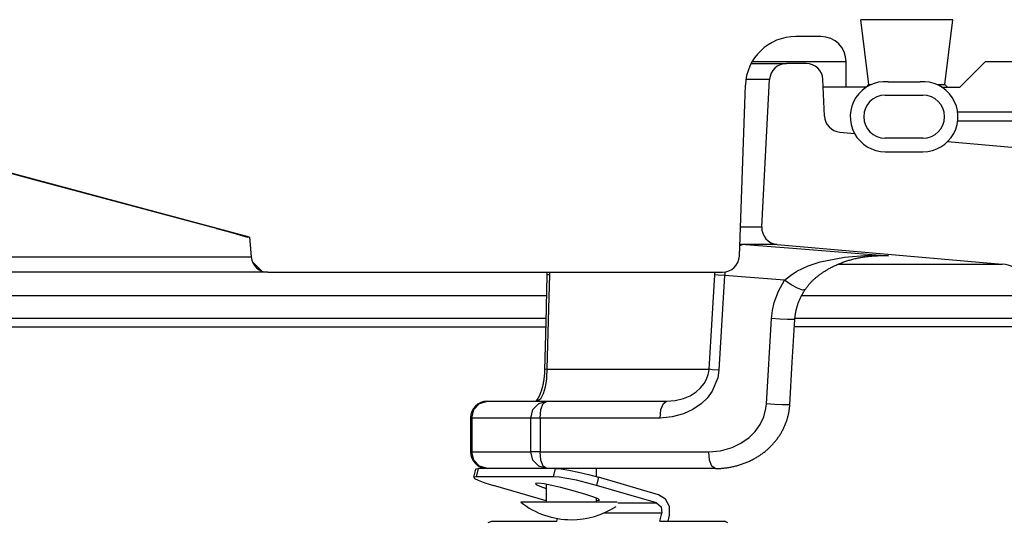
# Model space of a CAD drawing. Extents: x 990 to 4202, y -422 to 622.
# Tile 106 of 200: x 1540.11 to 1543.76, y -94.35 to -92.49. Entities that reach past the tile are written whole.
import ezdxf

# ---------------------------------------------------------------- set-up
doc = ezdxf.new("R2010")
doc.units = 0
doc.header["$MEASUREMENT"] = 0
doc.layers.add('SPILL-BUCKET', color=1, linetype='CONTINUOUS')

msp = doc.modelspace()

# ---------------------------------------------------------------- linework, layer by layer
at = {"layer": 'SPILL-BUCKET', "linetype": 'Continuous'}
for p, q in [((1543.56957, -92.4855), (1543.22841, -92.4855)), ((1543.25799, -92.72643), (1543.22841, -92.4855)), ((1543.53999, -92.72643), (1543.56957, -92.4855)), ((1543.07996, -92.54796), (1542.98695, -92.54796)), ((1543.10901, -92.64164), (1542.82469, -92.64164)), ((1543.14489, -92.64164), (1543.10901, -92.64164)), ((1543.16645, -92.64164), (1543.14489, -92.64164)), ((1543.17364, -92.64164), (1543.16645, -92.64164)), ((1543.17364, -92.73533), (1543.17364, -92.64164)), ((1543.59523, -92.73533), (1543.68891, -92.64164)), ((1543.81383, -92.64164), (1543.68891, -92.64164)), ((1542.77758, -93.36208), (1542.7997, -92.72879)), ((1543.24931, -92.73533), (1543.08842, -92.73533)), ((1543.24909, -92.73533), (1543.25799, -92.72643)), ((1543.25799, -92.72643), (1543.26603, -92.72643)), ((1543.32919, -92.71578), (1543.4478, -92.71578)), ((1543.51096, -92.72643), (1543.53272, -92.72643)), ((1543.52768, -92.73533), (1543.59523, -92.73533)), ((1543.53272, -92.72643), (1543.53999, -92.72643)), ((1543.53999, -92.72643), (1543.54888, -92.73533)), ((1543.31854, -92.76531), (1543.45845, -92.76531)), ((1540.96064, -93.29232), (1539.34813, -92.86025)), ((1540.14915, -93.07589), (1539.45938, -92.89171)), ((1543.45845, -92.9252), (1543.31854, -92.9252)), ((1543.31854, -92.97517), (1543.45845, -92.97517)), ((1540.83885, -93.26032), (1540.14915, -93.07589)), ((1540.83885, -93.26032), (1540.87681, -93.27055)), ((1540.87681, -93.27055), (1540.91075, -93.27983)), ((1540.91075, -93.27983), (1540.93618, -93.287)), ((1540.93618, -93.287), (1540.95004, -93.29123)), ((1540.95004, -93.29123), (1540.95212, -93.29232)), ((1540.95209, -93.29202), (1540.95212, -93.29232)), ((1540.95851, -93.29232), (1540.95212, -93.29232)), ((1540.96064, -93.29232), (1540.95851, -93.29232)), ((1540.96064, -93.29232), (1540.96703, -93.36535)), ((1540.0188, -93.36535), (1540.15351, -93.36535)), ((1540.15351, -93.36535), (1540.27913, -93.36535)), ((1540.27913, -93.36535), (1540.39524, -93.36535)), ((1540.39524, -93.36535), (1540.50147, -93.36535)), ((1540.50147, -93.36535), (1540.59747, -93.36535)), ((1540.59747, -93.36535), (1540.68293, -93.36535)), ((1540.68293, -93.36535), (1540.75756, -93.36535)), ((1540.75756, -93.36535), (1540.82113, -93.36535)), ((1540.82113, -93.36535), (1540.87343, -93.36535)), ((1540.87343, -93.36535), (1540.91428, -93.36535)), ((1540.91428, -93.36535), (1540.94356, -93.36535)), ((1540.94356, -93.36535), (1540.96116, -93.36535)), ((1540.96116, -93.36535), (1540.96703, -93.36535)), ((1540.97165, -93.38404), (1541.00511, -93.41751)), ((1540.20168, -93.42236), (1540.06464, -93.42236)), ((1540.32947, -93.42236), (1540.20168, -93.42236)), ((1540.44758, -93.42236), (1540.32947, -93.42236)), ((1540.55565, -93.42236), (1540.44758, -93.42236)), ((1540.65331, -93.42236), (1540.55565, -93.42236)), ((1540.74024, -93.42236), (1540.65331, -93.42236)), ((1540.81616, -93.42236), (1540.74024, -93.42236)), ((1540.88083, -93.42236), (1540.81616, -93.42236)), ((1540.93403, -93.42236), (1540.88083, -93.42236)), ((1540.97559, -93.42236), (1540.93403, -93.42236)), ((1541.00537, -93.42236), (1540.97559, -93.42236)), ((1541.02328, -93.42236), (1541.00537, -93.42236)), ((1541.02925, -93.42236), (1541.02328, -93.42236)), ((1541.02925, -93.42236), (1542.71516, -93.42236))]:
    msp.add_line(p, q, dxfattribs=at)
at = {"layer": 'SPILL-BUCKET', "color": 7}
for p, q in [((1542.82135, -92.64789), (1542.95186, -92.64789)), ((1542.88948, -92.70708), (1542.80173, -92.70708)), ((1542.78139, -93.25387), (1542.86083, -93.25387)), ((1542.91775, -93.31936), (1542.77908, -93.31936)), ((1543.14392, -93.3924), (1543.75252, -93.3924)), ((1543.86636, -93.5103), (1543.00755, -93.5103)), ((1544.20374, -93.62535), (1542.98171, -93.62535)), ((1543.87075, -93.59412), (1542.98355, -93.59412))]:
    msp.add_line(p, q, dxfattribs=at)
at = {"layer": 'SPILL-BUCKET', "color": 1, "linetype": 'Continuous'}
for p, q in [((1543.02487, -92.64789), (1542.95186, -92.64789)), ((1542.86083, -93.25387), (1542.88948, -92.70708)), ((1543.09318, -92.843), (1543.08727, -92.70762)), ((1543.15014, -92.90249), (1543.20437, -92.90724)), ((1543.54995, -92.93747), (1544.25847, -92.99946)), ((1542.91775, -93.31936), (1543.7525, -93.3924))]:
    msp.add_line(p, q, dxfattribs=at)
at = {"layer": 'SPILL-BUCKET', "color": 7, "linetype": 'Continuous'}
for p, q in [((1543.99467, -92.82902), (1543.58734, -92.82902)), ((1543.58749, -92.86025), (1543.99467, -92.86025)), ((1542.06208, -93.5103), (1530.86387, -93.5103)), ((1530.70353, -93.62535), (1542.05967, -93.62535)), ((1542.05999, -93.59412), (1530.85948, -93.59412))]:
    msp.add_line(p, q, dxfattribs=at)
at = {"layer": 'SPILL-BUCKET', "color": 8, "linetype": 'Continuous'}
for p, q in [((1542.78829, -93.32078), (1542.77889, -93.32478)), ((1542.80086, -93.31936), (1542.78829, -93.32078)), ((1542.80086, -93.31936), (1542.95924, -93.33183)), ((1542.95924, -93.33183), (1543.33061, -93.36157)), ((1543.07702, -93.38412), (1543.16723, -93.36586)), ((1543.16723, -93.36586), (1543.2579, -93.35936)), ((1543.20252, -93.37287), (1543.20646, -93.37191)), ((1543.20646, -93.37191), (1543.21041, -93.37099)), ((1543.21041, -93.37099), (1543.21443, -93.3701)), ((1543.21443, -93.3701), (1543.21845, -93.36926)), ((1543.21845, -93.36926), (1543.22254, -93.36844)), ((1543.22254, -93.36844), (1543.22665, -93.36765)), ((1543.22665, -93.36765), (1543.23083, -93.3669)), ((1543.23083, -93.3669), (1543.23501, -93.36619)), ((1543.23501, -93.36619), (1543.23927, -93.36551)), ((1543.23927, -93.36551), (1543.24353, -93.36488)), ((1543.24353, -93.36488), (1543.24757, -93.36431)), ((1543.24757, -93.36431), (1543.25161, -93.36379)), ((1543.25161, -93.36379), (1543.2558, -93.36329)), ((1543.2558, -93.36329), (1543.25999, -93.36284)), ((1543.2579, -93.35936), (1543.33004, -93.36152)), ((1543.25999, -93.36284), (1543.2642, -93.36242)), ((1543.2642, -93.36242), (1543.26841, -93.36205)), ((1543.26841, -93.36205), (1543.27263, -93.36172)), ((1543.27263, -93.36172), (1543.27685, -93.36143)), ((1543.30484, -93.36157), (1543.27505, -93.36157)), ((1543.27685, -93.36143), (1543.28108, -93.36118)), ((1543.28108, -93.36118), (1543.2853, -93.36098)), ((1543.2853, -93.36098), (1543.28954, -93.36082)), ((1543.28954, -93.36082), (1543.29377, -93.36071)), ((1543.29377, -93.36071), (1543.29598, -93.36068)), ((1543.29598, -93.36068), (1543.29818, -93.36066)), ((1543.33018, -93.36154), (1543.29823, -93.36158)), ((1543.33061, -93.36157), (1543.30484, -93.36157)), ((1543.33004, -93.36152), (1543.33061, -93.36157)), ((1543.33061, -93.36157), (1543.33018, -93.36154)), ((1542.99066, -93.41873), (1543.0333, -93.39874)), ((1543.0333, -93.39874), (1543.07702, -93.38412)), ((1543.10844, -93.40978), (1543.11108, -93.40831)), ((1543.11108, -93.40831), (1543.11414, -93.40664)), ((1543.11414, -93.40664), (1543.11721, -93.40501)), ((1543.11721, -93.40501), (1543.12035, -93.40339)), ((1543.12035, -93.40339), (1543.12349, -93.40179)), ((1543.12349, -93.40179), (1543.12672, -93.4002)), ((1543.12672, -93.4002), (1543.12996, -93.39865)), ((1543.12996, -93.39865), (1543.13327, -93.3971)), ((1543.13327, -93.3971), (1543.13659, -93.39559)), ((1543.13659, -93.39559), (1543.13999, -93.39408)), ((1543.13999, -93.39408), (1543.14339, -93.39261)), ((1543.14339, -93.39261), (1543.14689, -93.39115)), ((1543.14689, -93.39115), (1543.15038, -93.38972)), ((1543.15038, -93.38972), (1543.15411, -93.38824)), ((1543.15411, -93.38824), (1543.15783, -93.38681)), ((1543.15783, -93.38681), (1543.16142, -93.38547)), ((1543.16142, -93.38547), (1543.165, -93.38417)), ((1543.165, -93.38417), (1543.16864, -93.38289)), ((1543.16864, -93.38289), (1543.17228, -93.38166)), ((1543.17228, -93.38166), (1543.17597, -93.38044)), ((1543.17597, -93.38044), (1543.17966, -93.37927)), ((1543.17966, -93.37927), (1543.18341, -93.37812)), ((1543.18341, -93.37812), (1543.18715, -93.37701)), ((1543.18715, -93.37701), (1543.19096, -93.37592)), ((1543.19096, -93.37592), (1543.19477, -93.37487)), ((1543.19477, -93.37487), (1543.19865, -93.37385)), ((1543.19865, -93.37385), (1543.20252, -93.37287)), ((1542.064, -93.43326), (1542.05963, -93.60861)), ((1542.06401, -93.43317), (1542.064, -93.43326)), ((1542.06406, -93.43097), (1542.06401, -93.43308)), ((1542.06629, -93.43232), (1542.06401, -93.43326)), ((1542.06401, -93.43308), (1542.06401, -93.43317)), ((1542.06402, -93.42236), (1542.06406, -93.42467)), ((1542.06406, -93.42467), (1542.06408, -93.42677)), ((1542.06407, -93.42886), (1542.06406, -93.43097)), ((1542.06408, -93.42677), (1542.06407, -93.42886)), ((1542.07292, -93.43156), (1542.06629, -93.43232)), ((1542.07292, -93.43156), (1542.06978, -93.55621)), ((1542.07301, -93.42238), (1542.07292, -93.43156)), ((1542.67254, -93.65759), (1542.68616, -93.43156)), ((1542.68616, -93.43156), (1542.68709, -93.42257)), ((1542.69941, -93.43299), (1542.68616, -93.43156)), ((1542.72275, -93.43482), (1542.69941, -93.43299)), ((1542.72275, -93.43482), (1542.70158, -93.78551)), ((1542.72327, -93.4279), (1542.72275, -93.43482)), ((1542.94536, -93.45224), (1542.72275, -93.43482)), ((1542.7241, -93.42172), (1542.72327, -93.4279)), ((1542.94536, -93.45224), (1542.967, -93.43379)), ((1542.967, -93.43379), (1542.99066, -93.41873)), ((1543.05582, -93.44724), (1543.05795, -93.44534)), ((1543.05795, -93.44534), (1543.05983, -93.44369)), ((1543.05983, -93.44369), (1543.06171, -93.44208)), ((1543.06171, -93.44208), (1543.06367, -93.44042)), ((1543.06367, -93.44042), (1543.06563, -93.4388)), ((1543.06563, -93.4388), (1543.06782, -93.43703)), ((1543.06782, -93.43703), (1543.07001, -93.43529)), ((1543.07001, -93.43529), (1543.07227, -93.43353)), ((1543.07227, -93.43353), (1543.07454, -93.43181)), ((1543.07454, -93.43181), (1543.0769, -93.43005)), ((1543.0769, -93.43005), (1543.07927, -93.42833)), ((1543.07927, -93.42833), (1543.08174, -93.42657)), ((1543.08174, -93.42657), (1543.08421, -93.42485)), ((1543.08421, -93.42485), (1543.08681, -93.42309)), ((1543.08681, -93.42309), (1543.08941, -93.42136)), ((1543.08941, -93.42136), (1543.09215, -93.41958)), ((1543.09215, -93.41958), (1543.0949, -93.41784)), ((1543.0949, -93.41784), (1543.09781, -93.41602)), ((1543.09781, -93.41602), (1543.10073, -93.41426)), ((1543.10073, -93.41426), (1543.10327, -93.41275)), ((1543.10327, -93.41275), (1543.1058, -93.41128)), ((1543.1058, -93.41128), (1543.10844, -93.40978)), ((1542.92294, -93.49228), (1542.94536, -93.45224)), ((1542.96937, -93.46887), (1542.94536, -93.45224)), ((1542.99336, -93.48184), (1542.96937, -93.46887)), ((1543.01204, -93.48829), (1542.99336, -93.48184)), ((1543.02363, -93.48335), (1543.02482, -93.48166)), ((1543.02482, -93.48166), (1543.02602, -93.47999)), ((1543.02602, -93.47999), (1543.02725, -93.47832)), ((1543.02725, -93.47832), (1543.02849, -93.47668)), ((1543.02849, -93.47668), (1543.02977, -93.47502)), ((1543.02977, -93.47502), (1543.03106, -93.47338)), ((1543.03106, -93.47338), (1543.0324, -93.47171)), ((1543.0324, -93.47171), (1543.03375, -93.47006)), ((1543.03375, -93.47006), (1543.03517, -93.46838)), ((1543.03517, -93.46838), (1543.03659, -93.46673)), ((1543.03659, -93.46673), (1543.03808, -93.46503)), ((1543.03808, -93.46503), (1543.03958, -93.46336)), ((1543.03958, -93.46336), (1543.04117, -93.46164)), ((1543.04117, -93.46164), (1543.04276, -93.45994)), ((1543.04276, -93.45994), (1543.04445, -93.45818)), ((1543.04445, -93.45818), (1543.04615, -93.45645)), ((1543.04615, -93.45645), (1543.04796, -93.45465)), ((1543.04796, -93.45465), (1543.04978, -93.45287)), ((1543.04978, -93.45287), (1543.05174, -93.45101)), ((1543.05174, -93.45101), (1543.0537, -93.44918)), ((1543.0537, -93.44918), (1543.05582, -93.44724)), ((1542.90724, -93.53455), (1542.92294, -93.49228)), ((1543.00279, -93.5201), (1543.00407, -93.51733)), ((1543.00407, -93.51733), (1543.00539, -93.51457)), ((1543.00539, -93.51457), (1543.00676, -93.5118)), ((1543.00676, -93.5118), (1543.00816, -93.50906)), ((1543.00816, -93.50906), (1543.00961, -93.50631)), ((1543.00961, -93.50631), (1543.01109, -93.50359)), ((1543.01109, -93.50359), (1543.01263, -93.50085)), ((1543.02129, -93.48679), (1543.01204, -93.48829)), ((1543.01263, -93.50085), (1543.0142, -93.49814)), ((1543.0142, -93.49814), (1543.01582, -93.49543)), ((1543.01582, -93.49543), (1543.01747, -93.49274)), ((1543.01747, -93.49274), (1543.01913, -93.49008)), ((1543.01913, -93.49008), (1543.02084, -93.48747)), ((1543.02084, -93.48747), (1543.02107, -93.48713)), ((1543.02107, -93.48713), (1543.0213, -93.4868)), ((1543.02129, -93.48679), (1543.02132, -93.48675)), ((1543.02132, -93.48675), (1543.02135, -93.4867)), ((1543.02135, -93.4867), (1543.02248, -93.48501)), ((1543.02248, -93.48501), (1543.02363, -93.48335)), ((1542.90053, -93.56421), (1542.90724, -93.53455)), ((1542.98981, -93.55684), (1542.99056, -93.55399)), ((1542.99056, -93.55399), (1542.99137, -93.55113)), ((1542.99137, -93.55113), (1542.99221, -93.54827)), ((1542.99221, -93.54827), (1542.99309, -93.54541)), ((1542.99309, -93.54541), (1542.99401, -93.54256)), ((1542.99401, -93.54256), (1542.99497, -93.53971)), ((1542.99497, -93.53971), (1542.99597, -93.53688)), ((1542.99597, -93.53688), (1542.99701, -93.53406)), ((1542.99701, -93.53406), (1542.99808, -93.53126)), ((1542.99808, -93.53126), (1542.9992, -93.52847)), ((1542.9992, -93.52847), (1543.00035, -93.52569)), ((1543.00035, -93.52569), (1543.00155, -93.52289)), ((1543.00155, -93.52289), (1543.00279, -93.5201)), ((1542.06978, -93.55621), (1542.06408, -93.78224)), ((1542.89711, -93.5941), (1542.90053, -93.56421)), ((1542.9836, -93.59431), (1542.98383, -93.59141)), ((1542.98383, -93.59141), (1542.98412, -93.58851)), ((1542.98412, -93.58851), (1542.98443, -93.58562)), ((1542.98443, -93.58562), (1542.98479, -93.58273)), ((1542.98479, -93.58273), (1542.98519, -93.57984)), ((1542.98519, -93.57984), (1542.98563, -93.57696)), ((1542.98563, -93.57696), (1542.98611, -93.57408)), ((1542.98611, -93.57408), (1542.98662, -93.57121)), ((1542.98662, -93.57121), (1542.98718, -93.56832)), ((1542.98718, -93.56832), (1542.98778, -93.56545)), ((1542.98778, -93.56545), (1542.98842, -93.56257)), ((1542.98842, -93.56257), (1542.9891, -93.5597)), ((1542.9891, -93.5597), (1542.98981, -93.55684)), ((1542.05963, -93.60861), (1542.05524, -93.78395)), ((1542.87829, -93.91042), (1542.89711, -93.5941)), ((1542.92706, -93.59599), (1542.89711, -93.5941)), ((1542.95559, -93.59744), (1542.92706, -93.59599)), ((1542.97596, -93.59809), (1542.95559, -93.59744)), ((1542.97395, -93.75597), (1542.98335, -93.59781)), ((1542.98336, -93.59781), (1542.97596, -93.59809)), ((1542.98338, -93.59781), (1542.98348, -93.59606)), ((1542.98348, -93.59606), (1542.9836, -93.59431)), ((1542.66503, -93.78224), (1542.67254, -93.65759)), ((1542.96453, -93.91414), (1542.97395, -93.75597)), ((1542.05349, -93.81036), (1542.05326, -93.81248)), ((1542.05372, -93.80821), (1542.05349, -93.81036)), ((1542.05393, -93.80608), (1542.05372, -93.80821)), ((1542.05412, -93.80393), (1542.05393, -93.80608)), ((1542.0543, -93.80178), (1542.05412, -93.80393)), ((1542.05447, -93.79962), (1542.0543, -93.80178)), ((1542.05462, -93.79746), (1542.05447, -93.79962)), ((1542.05476, -93.79528), (1542.05462, -93.79746)), ((1542.05488, -93.7931), (1542.05476, -93.79528)), ((1542.05499, -93.79091), (1542.05488, -93.7931)), ((1542.05509, -93.78871), (1542.05499, -93.79091)), ((1542.05516, -93.7865), (1542.05509, -93.78871)), ((1542.0552, -93.78522), (1542.05516, -93.7865)), ((1542.05523, -93.78395), (1542.0552, -93.78522)), ((1542.0575, -93.78301), (1542.05524, -93.78395)), ((1542.06408, -93.78224), (1542.0575, -93.78301)), ((1542.06408, -93.78224), (1542.06246, -93.81292)), ((1542.06408, -93.78224), (1542.19291, -93.78224)), ((1542.19291, -93.78224), (1542.31061, -93.78224)), ((1542.31061, -93.78224), (1542.41691, -93.78224)), ((1542.41691, -93.78224), (1542.51155, -93.78224)), ((1542.51155, -93.78224), (1542.59432, -93.78224)), ((1542.59432, -93.78224), (1542.66503, -93.78224)), ((1542.65569, -93.81884), (1542.66201, -93.80108)), ((1542.66201, -93.80108), (1542.66394, -93.79182)), ((1542.66394, -93.79182), (1542.66503, -93.78224)), ((1542.67829, -93.78368), (1542.66503, -93.78224)), ((1542.70158, -93.78551), (1542.67829, -93.78368)), ((1542.70158, -93.78551), (1542.69737, -93.81377)), ((1542.04725, -93.84639), (1542.04679, -93.84823)), ((1542.0477, -93.84453), (1542.04725, -93.84639)), ((1542.04814, -93.84266), (1542.0477, -93.84453)), ((1542.04856, -93.84076), (1542.04814, -93.84266)), ((1542.04898, -93.83887), (1542.04856, -93.84076)), ((1542.04938, -93.83695), (1542.04898, -93.83887)), ((1542.04976, -93.83504), (1542.04938, -93.83695)), ((1542.05014, -93.8331), (1542.04976, -93.83504)), ((1542.05051, -93.83111), (1542.05014, -93.8331)), ((1542.05086, -93.8291), (1542.05051, -93.83111)), ((1542.05121, -93.82706), (1542.05086, -93.8291)), ((1542.05155, -93.82499), (1542.05121, -93.82706)), ((1542.05187, -93.82291), (1542.05155, -93.82499)), ((1542.05218, -93.8208), (1542.05187, -93.82291)), ((1542.05247, -93.81877), (1542.05218, -93.8208)), ((1542.05274, -93.81672), (1542.05247, -93.81877)), ((1542.053, -93.81461), (1542.05274, -93.81672)), ((1542.05326, -93.81248), (1542.053, -93.81461)), ((1542.06199, -93.81772), (1542.05732, -93.84824)), ((1542.06246, -93.81292), (1542.06199, -93.81772)), ((1542.63321, -93.85163), (1542.64704, -93.83437)), ((1542.64704, -93.83437), (1542.65569, -93.81884)), ((1542.69737, -93.81377), (1542.67654, -93.8637)), ((1542.03399, -93.88361), (1542.03339, -93.88476)), ((1542.03459, -93.88241), (1542.03399, -93.88361)), ((1542.03519, -93.88118), (1542.03459, -93.88241)), ((1542.03578, -93.87991), (1542.03519, -93.88118)), ((1542.03638, -93.87861), (1542.03578, -93.87991)), ((1542.03698, -93.87727), (1542.03638, -93.87861)), ((1542.03758, -93.8759), (1542.03698, -93.87727)), ((1542.03817, -93.8745), (1542.03758, -93.8759)), ((1542.03876, -93.87306), (1542.03817, -93.8745)), ((1542.03935, -93.87159), (1542.03876, -93.87306)), ((1542.03993, -93.87009), (1542.03935, -93.87159)), ((1542.04051, -93.86856), (1542.03993, -93.87009)), ((1542.05023, -93.87363), (1542.04014, -93.89292)), ((1542.04107, -93.86701), (1542.04051, -93.86856)), ((1542.04164, -93.86542), (1542.04107, -93.86701)), ((1542.04219, -93.86381), (1542.04164, -93.86542)), ((1542.04274, -93.86217), (1542.04219, -93.86381)), ((1542.04328, -93.86051), (1542.04274, -93.86217)), ((1542.04381, -93.85882), (1542.04328, -93.86051)), ((1542.04433, -93.85712), (1542.04381, -93.85882)), ((1542.04484, -93.85538), (1542.04433, -93.85712)), ((1542.04534, -93.85363), (1542.04484, -93.85538)), ((1542.04584, -93.85185), (1542.04534, -93.85363)), ((1542.04632, -93.85005), (1542.04584, -93.85185)), ((1542.04679, -93.84823), (1542.04632, -93.85005)), ((1542.05732, -93.84824), (1542.05023, -93.87363)), ((1542.57039, -93.8905), (1542.59451, -93.88025)), ((1542.59451, -93.88025), (1542.61762, -93.86559)), ((1542.61762, -93.86559), (1542.63321, -93.85163)), ((1542.67654, -93.8637), (1542.65789, -93.88891)), ((1541.79292, -93.93185), (1541.81404, -93.90899)), ((1541.81404, -93.90899), (1541.8429, -93.90062)), ((1541.8429, -93.90062), (1542.06211, -93.90062)), ((1542.01214, -93.93185), (1542.03326, -93.90899)), ((1542.02263, -93.90044), (1542.02243, -93.90063)), ((1542.02296, -93.9001), (1542.02263, -93.90044)), ((1542.02332, -93.89973), (1542.02296, -93.9001)), ((1542.0237, -93.89933), (1542.02332, -93.89973)), ((1542.0241, -93.89888), (1542.0237, -93.89933)), ((1542.02451, -93.8984), (1542.0241, -93.89888)), ((1542.02495, -93.89789), (1542.02451, -93.8984)), ((1542.0254, -93.89734), (1542.02495, -93.89789)), ((1542.02587, -93.89674), (1542.0254, -93.89734)), ((1542.02635, -93.89612), (1542.02587, -93.89674)), ((1542.02685, -93.89545), (1542.02635, -93.89612)), ((1542.02735, -93.89476), (1542.02685, -93.89545)), ((1542.02785, -93.89404), (1542.02735, -93.89476)), ((1542.04014, -93.89292), (1542.02742, -93.90062)), ((1542.02836, -93.8933), (1542.02785, -93.89404)), ((1542.02887, -93.89253), (1542.02836, -93.8933)), ((1542.0294, -93.89171), (1542.02887, -93.89253)), ((1542.02995, -93.89084), (1542.0294, -93.89171)), ((1542.0305, -93.88993), (1542.02995, -93.89084)), ((1542.03107, -93.88898), (1542.0305, -93.88993)), ((1542.03164, -93.88799), (1542.03107, -93.88898)), ((1542.03222, -93.88695), (1542.03164, -93.88799)), ((1542.0328, -93.88588), (1542.03222, -93.88695)), ((1542.03339, -93.88476), (1542.0328, -93.88588)), ((1542.03326, -93.90899), (1542.06211, -93.90062)), ((1542.04141, -93.93185), (1542.05016, -93.90899)), ((1542.05016, -93.90899), (1542.06211, -93.90062)), ((1542.06211, -93.90062), (1542.5076, -93.90062)), ((1542.4869, -93.93185), (1542.49565, -93.90899)), ((1542.49565, -93.90899), (1542.5076, -93.90062)), ((1542.5076, -93.90062), (1542.53898, -93.89819)), ((1542.53898, -93.89819), (1542.57039, -93.8905)), ((1542.63568, -93.91053), (1542.60484, -93.93185)), ((1542.65789, -93.88891), (1542.63568, -93.91053)), ((1542.87634, -93.92775), (1542.87829, -93.91042)), ((1542.90825, -93.91232), (1542.87829, -93.91042)), ((1542.93677, -93.91376), (1542.90825, -93.91232)), ((1542.95714, -93.91442), (1542.93677, -93.91376)), ((1542.96454, -93.91414), (1542.95714, -93.91442)), ((1542.96385, -93.9229), (1542.96414, -93.91978)), ((1542.96414, -93.91978), (1542.96438, -93.91666)), ((1542.96438, -93.91666), (1542.96445, -93.9154)), ((1542.96445, -93.9154), (1542.96452, -93.91414)), ((1541.78519, -93.96308), (1541.79292, -93.93185)), ((1542.00441, -93.96308), (1542.01214, -93.93185)), ((1542.03821, -93.96308), (1542.04141, -93.93185)), ((1542.4837, -93.96308), (1542.4869, -93.93185)), ((1542.57025, -93.9479), (1542.52815, -93.95921)), ((1542.60484, -93.93185), (1542.57025, -93.9479)), ((1542.868, -93.95884), (1542.87634, -93.92775)), ((1542.95782, -93.95713), (1542.95858, -93.95405)), ((1542.95858, -93.95405), (1542.95931, -93.95096)), ((1542.95931, -93.95096), (1542.95998, -93.94786)), ((1542.95998, -93.94786), (1542.96062, -93.94476)), ((1542.96062, -93.94476), (1542.96121, -93.94165)), ((1542.96121, -93.94165), (1542.96176, -93.93854)), ((1542.96176, -93.93854), (1542.96226, -93.93542)), ((1542.96226, -93.93542), (1542.96273, -93.9323)), ((1542.96273, -93.9323), (1542.96314, -93.92917)), ((1542.96314, -93.92917), (1542.96351, -93.92604)), ((1542.96351, -93.92604), (1542.96385, -93.9229)), ((1541.78044, -93.96308), (1541.78044, -94.08799)), ((1541.78164, -93.96308), (1541.78044, -93.96308)), ((1541.78519, -93.96308), (1541.78164, -93.96308)), ((1541.78519, -93.96308), (1541.78519, -94.08799)), ((1542.00441, -93.96308), (1541.78519, -93.96308)), ((1542.00441, -94.08799), (1542.00441, -93.96308)), ((1542.01795, -93.96308), (1542.00441, -93.96308)), ((1542.03821, -93.96308), (1542.01795, -93.96308)), ((1542.03821, -93.96308), (1542.03821, -94.08799)), ((1542.4837, -93.96308), (1542.03821, -93.96308)), ((1542.52815, -93.95921), (1542.4837, -93.96308)), ((1542.83597, -94.01297), (1542.85422, -93.98762)), ((1542.85422, -93.98762), (1542.868, -93.95884)), ((1542.94403, -93.99623), (1542.94533, -93.99332)), ((1542.94533, -93.99332), (1542.9466, -93.99038)), ((1542.9466, -93.99038), (1542.94783, -93.98742)), ((1542.94783, -93.98742), (1542.94902, -93.98444)), ((1542.94902, -93.98444), (1542.95016, -93.98146)), ((1542.95016, -93.98146), (1542.95127, -93.97845)), ((1542.95127, -93.97845), (1542.95233, -93.97544)), ((1542.95233, -93.97544), (1542.95336, -93.97241)), ((1542.95336, -93.97241), (1542.95433, -93.96938)), ((1542.95433, -93.96938), (1542.95527, -93.96633)), ((1542.95527, -93.96633), (1542.95616, -93.96327)), ((1542.95616, -93.96327), (1542.95701, -93.96021)), ((1542.95701, -93.96021), (1542.95782, -93.95713)), ((1542.81414, -94.03479), (1542.83597, -94.01297)), ((1542.925, -94.03031), (1542.9268, -94.02758)), ((1542.9268, -94.02758), (1542.92856, -94.02482)), ((1542.92856, -94.02482), (1542.93029, -94.02204)), ((1542.93029, -94.02204), (1542.93199, -94.01923)), ((1542.93199, -94.01923), (1542.93364, -94.01641)), ((1542.93364, -94.01641), (1542.93525, -94.01356)), ((1542.93525, -94.01356), (1542.93682, -94.01071)), ((1542.93682, -94.01071), (1542.93835, -94.00782)), ((1542.93835, -94.00782), (1542.93984, -94.00494)), ((1542.93984, -94.00494), (1542.94128, -94.00204)), ((1542.94128, -94.00204), (1542.94267, -93.99914)), ((1542.94267, -93.99914), (1542.94403, -93.99623)), ((1542.75037, -94.07228), (1542.78326, -94.05662)), ((1542.78326, -94.05662), (1542.81414, -94.03479)), ((1542.89316, -94.06887), (1542.89555, -94.06646)), ((1542.89555, -94.06646), (1542.89789, -94.06404)), ((1542.89789, -94.06404), (1542.90021, -94.06159)), ((1542.90021, -94.06159), (1542.90246, -94.05914)), ((1542.90246, -94.05914), (1542.90467, -94.05666)), ((1542.90467, -94.05666), (1542.90688, -94.05413)), ((1542.90688, -94.05413), (1542.90905, -94.05157)), ((1542.90905, -94.05157), (1542.91118, -94.049)), ((1542.91118, -94.049), (1542.91327, -94.04639)), ((1542.91327, -94.04639), (1542.91532, -94.04377)), ((1542.91532, -94.04377), (1542.91733, -94.04113)), ((1542.91733, -94.04113), (1542.9193, -94.03846)), ((1542.9193, -94.03846), (1542.92123, -94.03577)), ((1542.92123, -94.03577), (1542.92313, -94.03305)), ((1542.92313, -94.03305), (1542.925, -94.03031)), ((1541.78164, -94.08799), (1541.78044, -94.08799)), ((1541.78519, -94.08799), (1541.78164, -94.08799)), ((1541.78519, -94.08799), (1542.00441, -94.08799)), ((1541.79292, -94.11922), (1541.78519, -94.08799)), ((1542.01795, -94.08799), (1542.00441, -94.08799)), ((1542.01214, -94.11922), (1542.00441, -94.08799)), ((1542.03821, -94.08799), (1542.01795, -94.08799)), ((1542.03821, -94.08799), (1542.66382, -94.08799)), ((1542.04141, -94.11922), (1542.03821, -94.08799)), ((1542.66382, -94.08799), (1542.7071, -94.0842)), ((1542.66702, -94.11922), (1542.66382, -94.08799)), ((1542.7071, -94.0842), (1542.75037, -94.07228)), ((1542.85001, -94.10358), (1542.85294, -94.10165)), ((1542.85294, -94.10165), (1542.85584, -94.09969)), ((1542.85584, -94.09969), (1542.85872, -94.09769)), ((1542.85872, -94.09769), (1542.86157, -94.09566)), ((1542.86157, -94.09566), (1542.86439, -94.09359)), ((1542.86439, -94.09359), (1542.86718, -94.09149)), ((1542.86718, -94.09149), (1542.86994, -94.08936)), ((1542.86994, -94.08936), (1542.87266, -94.08719)), ((1542.87266, -94.08719), (1542.87535, -94.085)), ((1542.87535, -94.085), (1542.878, -94.08278)), ((1542.878, -94.08278), (1542.88063, -94.08052)), ((1542.88063, -94.08052), (1542.8832, -94.07825)), ((1542.8832, -94.07825), (1542.88576, -94.07594)), ((1542.88576, -94.07594), (1542.88826, -94.07361)), ((1542.88826, -94.07361), (1542.89073, -94.07125)), ((1542.89073, -94.07125), (1542.89316, -94.06887)), ((1541.81404, -94.14208), (1541.79292, -94.11922)), ((1542.03326, -94.14208), (1542.01214, -94.11922)), ((1542.05016, -94.14208), (1542.04141, -94.11922)), ((1542.67577, -94.14208), (1542.66702, -94.11922)), ((1542.76769, -94.13997), (1542.77125, -94.13899)), ((1542.77125, -94.13899), (1542.77479, -94.13797)), ((1542.77479, -94.13797), (1542.77833, -94.1369)), ((1542.77833, -94.1369), (1542.78186, -94.13579)), ((1542.78186, -94.13579), (1542.78534, -94.13464)), ((1542.78534, -94.13464), (1542.78881, -94.13345)), ((1542.78881, -94.13345), (1542.79225, -94.13223)), ((1542.79225, -94.13223), (1542.79567, -94.13096)), ((1542.79567, -94.13096), (1542.79907, -94.12965)), ((1542.79907, -94.12965), (1542.80245, -94.1283)), ((1542.80245, -94.1283), (1542.8058, -94.12691)), ((1542.8058, -94.12691), (1542.80914, -94.12549)), ((1542.80914, -94.12549), (1542.81245, -94.12402)), ((1542.81245, -94.12402), (1542.81574, -94.12251)), ((1542.81574, -94.12251), (1542.819, -94.12097)), ((1542.819, -94.12097), (1542.82224, -94.11939)), ((1542.82224, -94.11939), (1542.82544, -94.11777)), ((1542.82544, -94.11777), (1542.82862, -94.11612)), ((1542.82862, -94.11612), (1542.83177, -94.11443)), ((1542.83177, -94.11443), (1542.83489, -94.11271)), ((1542.83489, -94.11271), (1542.83797, -94.11095)), ((1542.83797, -94.11095), (1542.84103, -94.10916)), ((1542.84103, -94.10916), (1542.84405, -94.10733)), ((1542.84405, -94.10733), (1542.84706, -94.10547)), ((1542.84706, -94.10547), (1542.85001, -94.10358)), ((1541.79931, -94.15276), (1541.79185, -94.18293)), ((1541.79931, -94.15276), (1541.80207, -94.15103)), ((1541.8091, -94.15045), (1541.80163, -94.18061)), ((1541.80207, -94.15103), (1541.8091, -94.15045)), ((1542.09591, -94.15045), (1541.8091, -94.15045)), ((1541.8429, -94.15045), (1541.81404, -94.14208)), ((1542.06211, -94.15045), (1541.8429, -94.15045)), ((1542.06211, -94.15045), (1542.03326, -94.14208)), ((1542.06211, -94.15045), (1542.05016, -94.14208)), ((1542.08844, -94.18061), (1542.09591, -94.15045)), ((1542.09591, -94.15045), (1542.11614, -94.15203)), ((1542.68772, -94.15045), (1542.09591, -94.15045)), ((1542.11614, -94.15203), (1542.1453, -94.15662)), ((1542.1453, -94.15662), (1542.18054, -94.16377)), ((1542.18054, -94.16377), (1542.2184, -94.17279)), ((1542.2184, -94.17279), (1542.25519, -94.18278)), ((1542.2479, -94.18069), (1542.2479, -94.15045)), ((1542.68772, -94.15045), (1542.67577, -94.14208)), ((1542.6892, -94.15042), (1542.69162, -94.15041)), ((1542.69162, -94.15041), (1542.69405, -94.15038)), ((1542.69405, -94.15038), (1542.69781, -94.15029)), ((1542.69781, -94.15029), (1542.70157, -94.15014)), ((1542.70157, -94.15014), (1542.70532, -94.14995)), ((1542.70532, -94.14995), (1542.70907, -94.14972)), ((1542.70907, -94.14972), (1542.71279, -94.14944)), ((1542.71279, -94.14944), (1542.7165, -94.14912)), ((1542.7165, -94.14912), (1542.72021, -94.14876)), ((1542.72021, -94.14876), (1542.72391, -94.14835)), ((1542.72391, -94.14835), (1542.72763, -94.14789)), ((1542.72763, -94.14789), (1542.73135, -94.14739)), ((1542.73135, -94.14739), (1542.73504, -94.14684)), ((1542.73504, -94.14684), (1542.73873, -94.14625)), ((1542.73873, -94.14625), (1542.74239, -94.14562)), ((1542.74239, -94.14562), (1542.74605, -94.14494)), ((1542.74605, -94.14494), (1542.74968, -94.14423)), ((1542.74968, -94.14423), (1542.75331, -94.14346)), ((1542.75331, -94.14346), (1542.75693, -94.14265)), ((1542.75693, -94.14265), (1542.76053, -94.14181)), ((1542.76053, -94.14181), (1542.76411, -94.14091)), ((1542.76411, -94.14091), (1542.76769, -94.13997)), ((1541.80163, -94.18061), (1541.79231, -94.18219)), ((1541.79231, -94.18219), (1541.79482, -94.18679)), ((1541.79482, -94.18679), (1541.8089, -94.19394)), ((1542.08844, -94.18061), (1541.80163, -94.18061)), ((1541.8089, -94.19394), (1541.83319, -94.20295)), ((1541.83319, -94.20295), (1541.8653, -94.21294)), ((1542.03248, -94.20497), (1542.02208, -94.20575)), ((1542.02208, -94.20575), (1542.02379, -94.20967)), ((1542.02379, -94.20967), (1542.03738, -94.2162)), ((1542.0536, -94.20743), (1542.03248, -94.20497)), ((1542.08259, -94.21281), (1542.0536, -94.20743)), ((1542.06103, -94.20866), (1542.06103, -94.27536)), ((1542.10867, -94.18219), (1542.08844, -94.18061)), ((1542.13783, -94.18679), (1542.10867, -94.18219)), ((1542.17307, -94.19394), (1542.13783, -94.18679)), ((1542.21093, -94.20295), (1542.17307, -94.19394)), ((1542.24772, -94.21294), (1542.21093, -94.20295)), ((1542.25519, -94.18278), (1542.24772, -94.21294)), ((1542.47814, -94.24744), (1542.25519, -94.18278)), ((1542.06103, -94.26971), (1541.8653, -94.21294)), ((1542.03738, -94.2162), (1542.06103, -94.22446)), ((1542.11557, -94.22037), (1542.08259, -94.21281)), ((1542.1481, -94.22911), (1542.11557, -94.22037)), ((1542.20383, -94.24527), (1542.1481, -94.22911)), ((1542.23456, -94.25507), (1542.20383, -94.24527)), ((1542.47, -94.27741), (1542.24772, -94.21294)), ((1542.504, -94.2636), (1542.47814, -94.24744)), ((1541.97392, -94.27536), (1541.96709, -94.27536)), ((1541.9939, -94.27536), (1541.97392, -94.27536)), ((1542.02559, -94.27536), (1541.9939, -94.27536)), ((1542.06666, -94.27536), (1542.02559, -94.27536)), ((1542.11414, -94.27536), (1542.06666, -94.27536)), ((1542.16455, -94.27536), (1542.11414, -94.27536)), ((1542.21423, -94.27536), (1542.16455, -94.27536)), ((1542.25955, -94.27536), (1542.21423, -94.27536)), ((1542.25393, -94.2632), (1542.23456, -94.25507)), ((1542.2479, -94.27536), (1542.2479, -94.26029)), ((1542.2479, -94.26942), (1542.25865, -94.26827)), ((1542.25865, -94.26827), (1542.25393, -94.2632)), ((1542.29722, -94.27536), (1542.25955, -94.27536)), ((1542.32448, -94.27536), (1542.29722, -94.27536)), ((1542.32722, -94.27741), (1542.47, -94.27741)), ((1542.47, -94.27741), (1542.48752, -94.29196)), ((1542.51894, -94.2916), (1542.504, -94.2636)), ((1542.4904, -94.31566), (1542.27415, -94.31566)), ((1542.48293, -94.34582), (1542.4904, -94.31566)), ((1542.48752, -94.29196), (1542.4904, -94.31566)), ((1542.51894, -94.32393), (1542.51894, -94.2916)), ((1541.8615, -94.34582), (1541.84527, -94.35173)), ((1541.8615, -94.34582), (1542.10051, -94.34582)), ((1542.10051, -94.34582), (1542.10297, -94.33591)), ((1542.48293, -94.34582), (1542.72195, -94.34582)), ((1542.51352, -94.34582), (1542.51894, -94.32393)), ((1542.73526, -94.35173), (1542.72195, -94.34582))]:
    msp.add_line(p, q, dxfattribs=at)
at = {"layer": 'SPILL-BUCKET', "linetype": 'Continuous'}
for centre, radius, start, end in [((1542.98695, -92.73533), 0.18737, 90, 178), ((1543.07996, -92.64164), 0.09369, 0, 90), ((1543.31854, -92.84525), 0.12991, 85.29948, 270), ((1543.45845, -92.84525), 0.12991, 270, 94.70052), ((1543.31854, -92.84525), 0.07995, 90, 270), ((1543.45845, -92.84525), 0.07995, 270, 90), ((1541.02925, -93.3599), 0.06246, 185, 270), ((1542.71516, -93.3599), 0.06246, 270, 358)]:
    msp.add_arc(centre, radius, start, end, dxfattribs=at)
at = {"layer": 'SPILL-BUCKET', "color": 1, "linetype": 'Continuous'}
for centre, radius, start, end in [((1542.95186, -92.71035), 0.06246, 90, 177), ((1543.02487, -92.71035), 0.06246, 2.5, 90), ((1543.15558, -92.84027), 0.06246, 182.5, 265), ((1542.9232, -93.25714), 0.06246, 177, 265), ((1543.74161, -93.51683), 0.12491, 3, 85)]:
    msp.add_arc(centre, radius, start, end, dxfattribs=at)
at = {"layer": 'SPILL-BUCKET', "color": 8, "linetype": 'Continuous'}
for centre, radius, start, end in [((1541.8429, -93.96308), 0.06246, 90, 180), ((1541.8429, -94.08799), 0.06246, 180, 270), ((1542.15446, -94.03759), 0.30273, 231.76055, 270.00016), ((1542.15446, -94.03759), 0.30273, 270.00016, 303.15721)]:
    msp.add_arc(centre, radius, start, end, dxfattribs=at)

doc.saveas('drawing.dxf')
